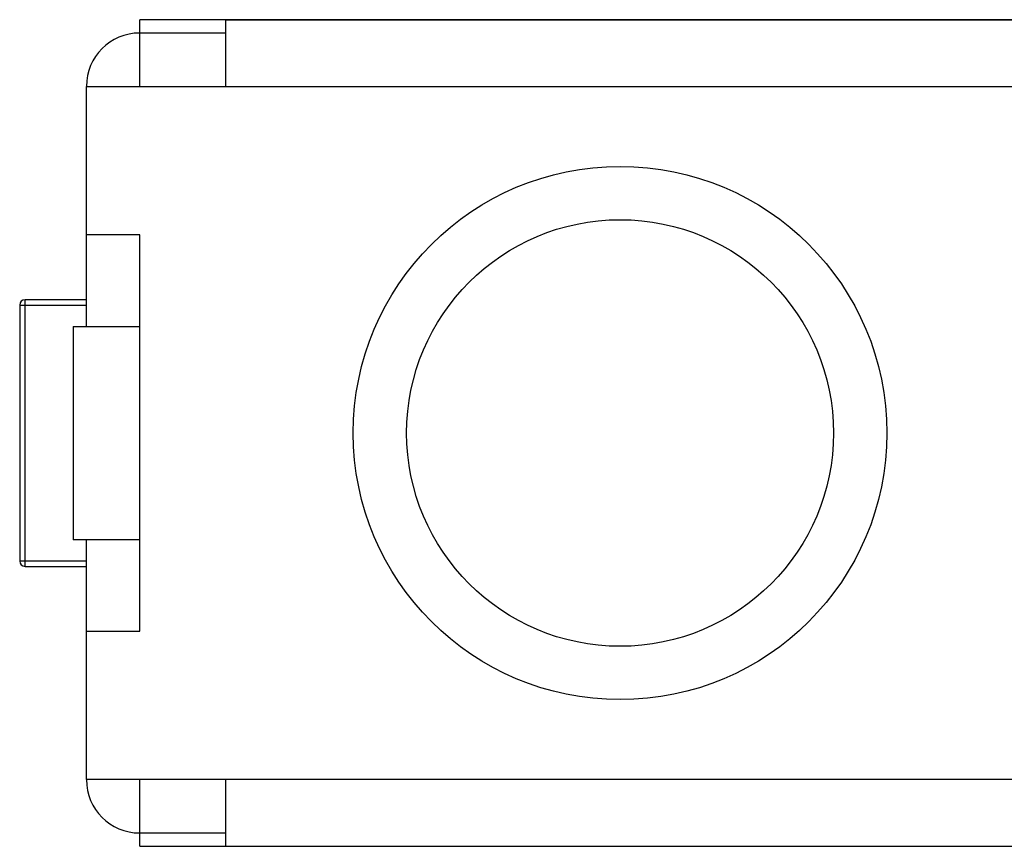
# Model space of a CAD drawing. Header units: inches. Extents: x -50 to 60, y -7 to 68.
# Tile 9 of 108: x -28.73 to -25.04, y 14.38 to 17.48. Entities that reach past the tile are written whole.
import ezdxf

# ---------------------------------------------------------------- set-up
doc = ezdxf.new("R2010")
doc.units = ezdxf.units.IN
doc.header["$LTSCALE"] = 1.21
doc.header["$MEASUREMENT"] = 0
doc.layers.get('0').update_dxf_attribs({"linetype": 'CONTINUOUS'})

msp = doc.modelspace()

# ---------------------------------------------------------------- linework, layer by layer
at = {"color": 7, "linetype": 'Continuous'}
for p, q in [((-24.6834, 17.4786), (-28.2834, 17.4786)), ((-28.2834, 17.2286), (-28.2834, 17.4786)), ((-27.9603, 17.2286), (-27.9603, 17.4786)), ((-25.0064, 17.4774), (-27.9603, 17.4774)), ((-27.9603, 17.4286), (-28.2834, 17.4286)), ((-28.4834, 17.2286), (-24.4834, 17.2286)), ((-28.4834, 16.3286), (-28.4834, 17.2286)), ((-28.2834, 16.6722), (-28.4834, 16.6722)), ((-28.2834, 15.185), (-28.2834, 16.6722)), ((-28.4834, 16.4286), (-28.7134, 16.4286)), ((-28.7134, 15.4286), (-28.7134, 16.4286)), ((-28.7334, 16.4086), (-28.4834, 16.4086)), ((-28.7334, 16.4086), (-28.7334, 15.4486)), ((-28.5334, 16.3286), (-28.2834, 16.3286)), ((-28.5334, 16.3286), (-28.5334, 15.5286)), ((-28.2834, 15.5286), (-28.5334, 15.5286)), ((-28.4834, 14.6286), (-28.4834, 15.5286)), ((-28.4834, 15.4486), (-28.7334, 15.4486)), ((-28.7134, 15.4286), (-28.4834, 15.4286)), ((-28.4834, 15.185), (-28.2834, 15.185)), ((-24.4834, 14.6286), (-28.4834, 14.6286)), ((-28.2834, 14.3786), (-28.2834, 14.6286)), ((-27.9603, 14.3786), (-27.9603, 14.6286)), ((-28.2834, 14.4286), (-27.9603, 14.4286)), ((-28.2834, 14.3786), (-24.6834, 14.3786))]:
    msp.add_line(p, q, dxfattribs=at)
for radius in [1, 0.8]:
    msp.add_circle((-26.4834, 15.9286), radius, dxfattribs=at)
for centre, radius, start, end in [((-28.2834, 17.2286), 0.2, 90, 180), ((-28.7134, 16.4086), 0.02, 90, 180), ((-28.7134, 15.4486), 0.02, 180, 270), ((-28.2834, 14.6286), 0.2, 180, 270)]:
    msp.add_arc(centre, radius, start, end, dxfattribs=at)

doc.saveas('drawing.dxf')
